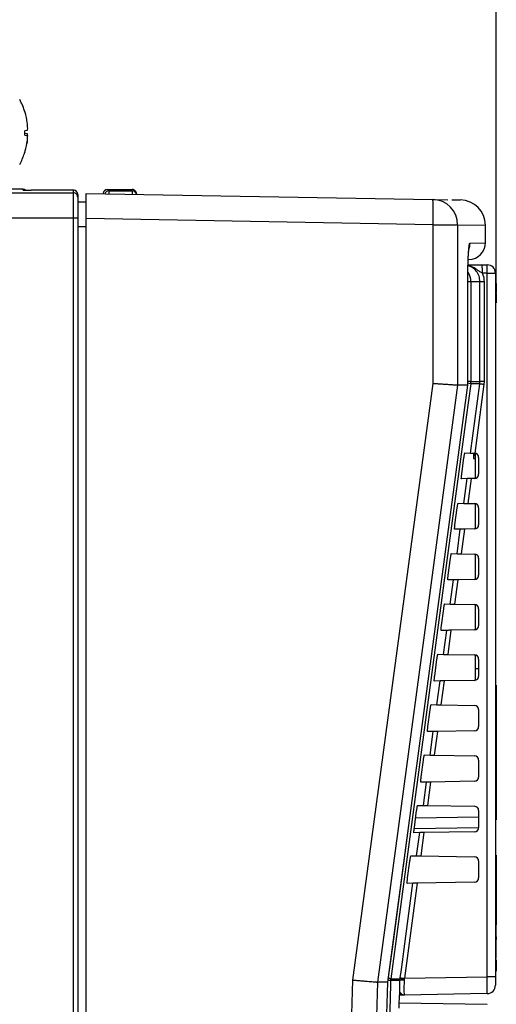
# Paper-space layout 'Blatt3' of a CAD drawing. Header units: millimetres. Extents: x 5 to 418, y 2 to 292.
# Tile 44 of 53: x 237 to 259, y 206 to 252. Entities that reach past the tile are written whole.
import ezdxf

# ---------------------------------------------------------------- set-up
doc = ezdxf.new("R2010")
doc.units = ezdxf.units.MM
doc.layers.add('SLD-0', color=7, linetype='Continuous')
doc.styles.add('SLDTEXTSTYLE0', font='TXT', dxfattribs={"width": 0.605})
doc.dimstyles.new('SLDDIMSTYLE1', dxfattribs={"dimtxt": 3.5, "dimasz": 3.302, "dimexe": 0, "dimexo": 0.0625, "dimgap": 0.875, "dimtad": 1, "dimlfac": 2.5, "dimrnd": 1e-09, "dimzin": 12, "dimdsep": 46, "dimtxsty": 'SLDTEXTSTYLE0', "dimsah": 1, "dimcen": 0.09, "dimadec": 0, "dimazin": 3, "dimtfac": 1, "dimtofl": 0, "dimtmove": 0, "dimatfit": 3, "dimfxl": 1, "dimfrac": 2, "dimtolj": 1, "dimtzin": 12, "dimarcsym": 0})
doc.dimstyles.new('SLDDIMSTYLE2', dxfattribs={"dimtxt": 3.5, "dimasz": 3.302, "dimexe": 0, "dimexo": 0.0625, "dimgap": 0.875, "dimtad": 1, "dimlfac": 2.5, "dimrnd": 1e-09, "dimzin": 12, "dimdsep": 46, "dimtxsty": 'SLDTEXTSTYLE0', "dimsah": 1, "dimcen": 0.09, "dimadec": 0, "dimazin": 3, "dimtfac": 1, "dimtmove": 0, "dimatfit": 0, "dimfxl": 1, "dimfrac": 2, "dimtolj": 1, "dimtzin": 12, "dimarcsym": 0})

# ---------------------------------------------------------------- blocks, each defined once
blk = doc.blocks.new('_D_16')
at = {"layer": 'SLD-0', "color": 7}
for p, q in [((190.544, 250.221), (190.544, 274.29)), ((259.344, 239.94), (259.344, 274.29)), ((190.544, 273.29), (259.344, 273.29))]:
    blk.add_line(p, q, dxfattribs=at)
for points in [[(190.544, 273.29), (193.846, 272.782), (193.846, 273.798)], [(259.344, 273.29), (256.042, 273.798), (256.042, 272.782)]]:
    blk.add_solid(points, dxfattribs=at)
at = {"layer": 'SLD-0', "color": 7, "insert": (220.934, 277.802), "char_height": 3.5, "attachment_point": 1, "style": 'SLDTEXTSTYLE0'}
blk.add_mtext('172', dxfattribs=at)
blk = doc.blocks.new('_D_18')
at = {"layer": 'SLD-0', "color": 7}
for p, q in [((171.872, 268.741), (171.872, 275.091)), ((239.544, 268.741), (170.872, 268.741)), ((171.872, 268.741), (171.872, 251.821)), ((193.344, 251.821), (170.872, 251.821)), ((171.872, 251.821), (171.872, 245.471))]:
    blk.add_line(p, q, dxfattribs=at)
for points in [[(171.872, 268.741), (172.38, 272.043), (171.364, 272.043)], [(171.872, 251.821), (171.364, 248.519), (172.38, 248.519)]]:
    blk.add_solid(points, dxfattribs=at)
at = {"layer": 'SLD-0', "color": 7, "insert": (167.36, 255.603), "char_height": 3.5, "attachment_point": 1, "rotation": 90, "style": 'SLDTEXTSTYLE0'}
blk.add_mtext('42,3', dxfattribs=at)

psp = doc.layouts.new('Blatt3')

# ---------------------------------------------------------------- linework, layer by layer
at = {"color": 7, "linetype": 'Continuous', "lineweight": 25}
for p, q in [((236.9185, 248.0747), (236.9201, 248.0749)), ((236.9029, 246.9979), (237.0167, 246.9819)), ((237.02, 247.209), (236.9058, 247.1929)), ((236.9058, 247.09), (237.02, 247.074)), ((198.7443, 244.233), (239.2243, 244.2456)), ((236.8243, 244.4215), (234.9494, 244.4215)), ((236.8243, 244.3795), (236.8243, 244.4215)), ((236.8243, 244.3795), (236.8576, 244.3767)), ((236.8538, 244.3771), (236.8508, 244.3773)), ((239.2243, 244.3719), (237.2173, 244.3725)), ((237.2174, 244.3725), (237.2173, 244.3725)), ((239.2243, 244.2456), (239.2243, 244.3719)), ((239.4243, 244.1719), (239.4243, 244.0457)), ((239.4243, 244.0457), (239.4243, 243.0458)), ((239.8243, 244.2181), (256.3286, 243.93)), ((239.8243, 243.0184), (239.8243, 244.2181)), ((240.6422, 244.2104), (240.6421, 244.2038)), ((240.6488, 244.2037), (240.6422, 244.2104)), ((240.8423, 244.4067), (240.9065, 244.3414)), ((240.8423, 244.4067), (242.0243, 244.4064)), ((240.9065, 244.3414), (242.0243, 244.3414)), ((240.9065, 244.3414), (240.9065, 244.1992)), ((242.0243, 244.3414), (242.0243, 244.4064)), ((242.0243, 244.3414), (242.0243, 244.1797)), ((242.2243, 244.2063), (242.2243, 244.1762)), ((239.4243, 243.8249), (239.8243, 243.8249)), ((256.3286, 243.93), (257.0401, 243.9176)), ((257.2278, 243.9143), (257.6452, 243.907)), ((239.2279, 243.0458), (198.7407, 243.0332)), ((239.2279, 138.6215), (239.2279, 243.0458)), ((239.4243, 243.0458), (239.2279, 243.0458)), ((239.4243, 243.0458), (239.4243, 138.6215)), ((239.8243, 242.6249), (239.4243, 242.6249)), ((256.3321, 242.7302), (239.8243, 243.0184)), ((239.8243, 138.6318), (239.8243, 243.0184)), ((256.3321, 235.185), (256.3321, 242.7302)), ((256.3321, 242.7302), (257.5035, 242.7302)), ((257.5035, 242.7302), (257.5035, 235.1051)), ((257.5035, 242.7302), (258.8243, 242.7072)), ((258.8243, 241.8699), (258.8243, 242.7072)), ((258.0931, 241.8571), (258.8243, 241.8699)), ((258.6722, 240.8215), (258.9043, 240.8215)), ((258.9113, 240.4215), (258.6792, 240.4215)), ((258.9113, 206.9541), (258.9113, 240.4215)), ((258.9113, 240.4215), (259.3043, 240.4215)), ((259.3043, 240.4215), (259.3043, 206.9541)), ((257.9902, 235.1051), (257.9902, 240.2556)), ((257.992, 240.2556), (257.9902, 240.2556)), ((257.992, 235.1052), (257.992, 240.2556)), ((258.1336, 240.0215), (257.992, 240.0215)), ((258.1336, 240.0215), (258.1336, 235.2748)), ((258.5663, 240.0215), (258.1336, 240.0215)), ((258.5663, 235.2748), (258.5663, 240.0215)), ((258.7627, 240.0215), (258.5663, 240.0215)), ((258.7627, 240.0215), (258.7627, 235.2748)), ((259.3443, 239.94), (259.3043, 239.94)), ((259.3443, 239.94), (259.3443, 239.5)), ((259.3443, 239.5), (259.3043, 239.5)), ((259.3443, 239.46), (259.3043, 239.46)), ((259.3443, 239.46), (259.3443, 239.5)), ((259.3443, 239.46), (259.3443, 239.02)), ((259.3443, 239.02), (259.3043, 239.02)), ((259.3443, 239.0181), (259.3043, 239.0181)), ((259.3443, 239.0125), (259.3043, 239.0125)), ((258.1336, 235.2748), (257.992, 235.2748)), ((258.1172, 231.8682), (258.5593, 235.1687)), ((258.5593, 235.1687), (258.1265, 235.1687)), ((258.1336, 235.2748), (258.5663, 235.2748)), ((258.7539, 235.1421), (258.3149, 231.8647)), ((258.5593, 235.1687), (258.5663, 235.2748)), ((258.7627, 235.2748), (258.5663, 235.2748)), ((258.7627, 235.2748), (258.7539, 235.1421)), ((254.1878, 206.7047), (257.9917, 235.1049)), ((257.5036, 235.1051), (257.5035, 235.1051)), ((257.9902, 235.1051), (257.5036, 235.1051)), ((257.9903, 235.1051), (257.9894, 235.1052)), ((257.9903, 235.1051), (257.9902, 235.1051)), ((257.8454, 231.873), (258.1172, 231.8682)), ((258.2643, 231.8657), (258.2643, 231.8217)), ((258.3078, 231.8649), (258.3149, 231.8647)), ((258.3443, 231.8609), (258.3443, 230.6621)), ((257.6992, 230.8615), (257.8064, 231.6615)), ((258.2543, 231.6147), (258.3443, 231.6147)), ((258.2643, 231.8217), (258.3443, 231.8217)), ((258.2643, 231.8217), (258.2643, 231.7781)), ((258.2643, 231.7781), (258.3443, 231.7781)), ((258.2643, 231.7781), (258.2643, 231.7474)), ((258.2643, 231.7474), (258.3443, 231.7474)), ((258.2643, 231.618), (258.3443, 231.618)), ((258.2643, 231.618), (258.2643, 231.6179)), ((258.5043, 231.6649), (258.5043, 230.858)), ((257.9542, 230.6519), (257.6811, 230.6471)), ((257.7964, 229.4738), (257.9542, 230.6519)), ((258.1529, 230.6553), (257.9941, 229.4704)), ((258.1389, 230.6551), (258.1529, 230.6553)), ((258.3078, 230.6581), (258.1529, 230.6553)), ((257.3774, 228.4615), (257.4846, 229.2615)), ((257.5246, 229.4786), (257.7964, 229.4738)), ((257.9941, 229.4704), (257.9802, 229.4706)), ((257.9941, 229.4704), (258.3078, 229.4649)), ((258.3443, 229.4609), (258.3443, 228.2621)), ((258.5043, 229.2649), (258.5043, 228.458)), ((257.632, 228.2463), (257.3589, 228.2415)), ((257.4757, 227.0794), (257.632, 228.2463)), ((257.8306, 228.2497), (257.6734, 227.076)), ((257.8166, 228.2495), (257.8306, 228.2497)), ((258.3078, 228.2581), (257.8306, 228.2497)), ((257.0555, 226.0615), (257.1628, 226.8615)), ((257.2038, 227.0842), (257.4757, 227.0794)), ((257.6734, 227.076), (257.6595, 227.0762)), ((257.6734, 227.076), (258.3078, 227.0649)), ((258.3443, 227.0609), (258.3443, 225.8621)), ((258.5043, 226.8649), (258.5043, 226.058)), ((257.3097, 225.8406), (257.0366, 225.8359)), ((257.1549, 224.685), (257.3097, 225.8406)), ((257.5084, 225.8441), (257.3527, 224.6816)), ((257.4944, 225.8439), (257.5084, 225.8441)), ((258.3078, 225.8581), (257.5084, 225.8441)), ((256.7337, 223.6615), (256.841, 224.4615)), ((256.883, 224.6898), (257.1549, 224.685)), ((257.3527, 224.6816), (257.3387, 224.6818)), ((257.3527, 224.6816), (258.3078, 224.6649)), ((258.3443, 224.6609), (258.3443, 223.4621)), ((258.5043, 224.4649), (258.5043, 223.658)), ((256.9875, 223.435), (256.7143, 223.4302)), ((256.8342, 222.2906), (256.9875, 223.435)), ((257.1861, 223.4385), (257.0319, 222.2872)), ((257.1722, 223.4382), (257.1861, 223.4385)), ((258.3078, 223.4581), (257.1861, 223.4385)), ((256.4119, 221.2615), (256.5192, 222.0615)), ((256.5623, 222.2954), (256.8342, 222.2906)), ((257.0319, 222.2872), (257.018, 222.2874)), ((257.0319, 222.2872), (258.3078, 222.2649)), ((258.3443, 222.2609), (258.3443, 221.6215)), ((258.5043, 222.0649), (258.5043, 221.258)), ((258.3443, 221.6215), (258.5043, 221.6215)), ((258.3443, 221.6215), (258.3443, 221.0621)), ((256.6653, 221.0294), (256.392, 221.0246)), ((256.5135, 219.8962), (256.6653, 221.0294)), ((256.8639, 221.0328), (256.7112, 219.8928)), ((256.8499, 221.0326), (256.8639, 221.0328)), ((258.3078, 221.0581), (256.8639, 221.0328)), ((259.3443, 220.8215), (259.3043, 220.8215)), ((259.3443, 220.8215), (259.3443, 220.4215)), ((259.3443, 220.4215), (259.3043, 220.4215)), ((259.3443, 220.4215), (259.3443, 214.8215)), ((256.0901, 218.8615), (256.1974, 219.6615)), ((256.2415, 219.901), (256.5135, 219.8962)), ((256.7112, 219.8928), (256.6973, 219.893)), ((256.7112, 219.8928), (258.3078, 219.8649)), ((258.5043, 219.6649), (258.5043, 218.858)), ((256.343, 218.6238), (256.0697, 218.619)), ((256.1927, 217.5018), (256.343, 218.6238)), ((256.5417, 218.6272), (256.3904, 217.4984)), ((256.5277, 218.627), (256.5417, 218.6272)), ((258.3078, 218.6581), (256.5417, 218.6272)), ((255.9207, 217.5066), (256.1927, 217.5018)), ((256.3904, 217.4984), (256.3765, 217.4986)), ((256.3904, 217.4984), (258.3078, 217.4649)), ((255.7683, 216.4615), (255.8755, 217.2615)), ((258.5043, 217.2649), (258.5043, 216.458)), ((256.0208, 216.2181), (255.7475, 216.2134)), ((255.872, 215.1074), (256.0208, 216.2181)), ((256.2194, 216.2216), (256.0697, 215.104)), ((256.2054, 216.2214), (256.2194, 216.2216)), ((258.3078, 216.2581), (256.2194, 216.2216)), ((255.5999, 215.1122), (255.872, 215.1074)), ((256.0697, 215.104), (256.0558, 215.1042)), ((256.0697, 215.104), (258.3078, 215.0649)), ((255.4464, 214.0615), (255.5537, 214.8615)), ((258.5043, 214.5472), (255.5046, 214.4948)), ((258.5043, 214.8649), (258.5043, 214.058)), ((259.3443, 214.8215), (259.3043, 214.8215)), ((259.3443, 214.8215), (259.3443, 214.4215)), ((255.4409, 214.0176), (258.5043, 214.0601)), ((259.3443, 214.4215), (259.3043, 214.4215)), ((255.6985, 213.8125), (255.4252, 213.8077)), ((255.5512, 212.713), (255.6985, 213.8125)), ((255.8972, 213.816), (255.749, 212.7096)), ((258.3078, 213.8581), (255.8972, 213.816)), ((255.2792, 212.7178), (255.5512, 212.713)), ((255.749, 212.7096), (258.3078, 212.6649)), ((259.3443, 212.7415), (259.3043, 212.7415)), ((259.3443, 212.7415), (259.3443, 212.5515)), ((255.1246, 211.6615), (255.2319, 212.4615)), ((258.5043, 212.4649), (258.5043, 211.658)), ((259.3443, 212.5515), (259.3043, 212.5515)), ((259.3443, 212.5515), (259.3443, 209.4338)), ((255.5749, 211.4103), (254.9688, 206.8853)), ((255.3763, 211.4069), (255.1029, 211.4021)), ((258.3078, 211.4581), (255.5749, 211.4103)), ((259.3443, 209.4338), (259.3043, 209.4338)), ((259.3443, 208.8638), (259.3443, 209.4338)), ((259.3443, 208.8638), (259.3043, 208.8638)), ((259.3443, 208.7238), (259.3043, 208.7238)), ((259.3443, 208.8638), (259.3443, 208.7238)), ((259.3443, 207.8438), (259.3443, 208.7238)), ((259.3443, 207.8438), (259.3043, 207.8438)), ((259.3443, 207.8325), (259.3043, 207.8325)), ((259.3443, 207.6215), (259.3043, 207.6215)), ((259.3443, 207.7625), (259.3443, 207.6215)), ((259.3443, 207.6215), (259.3443, 207.2215)), ((259.3443, 207.2215), (259.3043, 207.2215)), ((253.6835, 206.7051), (253.6834, 206.7051)), ((254.1862, 206.7051), (253.6835, 206.7051)), ((254.1862, 206.7051), (254.1809, 206.7056)), ((254.3145, 206.7792), (254.3214, 206.8634)), ((254.7611, 206.7792), (254.3145, 206.7792)), ((254.3214, 206.8634), (254.7677, 206.8634)), ((254.7611, 206.7792), (254.7677, 206.8634)), ((254.7677, 206.8634), (254.7741, 206.9118)), ((254.9622, 206.8466), (254.957, 206.796)), ((254.9688, 206.8853), (254.9622, 206.8466)), ((254.9688, 206.8853), (258.9113, 206.9541)), ((259.3043, 206.9541), (258.9113, 206.9541)), ((259.3043, 206.9541), (259.3043, 206.5542)), ((258.9113, 206.1543), (254.9648, 206.0854)), ((254.7263, 205.7208), (258.9113, 205.6478))]:
    psp.add_line(p, q, dxfattribs=at)
at = {"color": 7, "linetype": 'Continuous', "lineweight": 25, "flags": 128}
for points in [[(237.0256, 246.6929), (237.0163, 246.6314), (237.0112, 246.6007)], [(236.8916, 246.1195), (236.895, 246.1295), (236.9201, 246.208)], [(252.5142, 206.8), (254.4308, 221.0492), (256.3321, 235.185)], [(258.1265, 235.1687), (257.9134, 233.583), (257.0607, 227.2402), (254.3214, 206.8634)], [(257.5036, 235.1051), (257.1837, 232.7265), (255.9039, 223.2122), (253.6835, 206.7051)], [(254.1862, 206.7051), (254.3987, 208.2909), (255.2483, 214.6343), (257.9903, 235.1051)], [(254.7741, 206.9118), (254.8272, 207.3083), (255.0397, 208.8941), (255.3763, 211.4069)]]:
    psp.add_lwpolyline(points, dxfattribs=at)
at = {"color": 7, "linetype": 'Continuous', "lineweight": 25}
for centre, radius, start, end in [((233.8592, 247.1415), 3.2, 16.95998, 28.76707), ((233.847, 247.1421), 3.21, 8.02285, 16.89003), ((236.5228, 247.3842), 0.5272, 340.58166, 353.10563), ((234.2983, 247.2455), 2.7489, 1.57355, 7.20206), ((233.7218, 247.1415), 3.1843, 357.41532, 0.92567), ((234.3034, 247.0239), 2.7407, 351.11667, 356.78355), ((236.5275, 246.8229), 0.5145, 5.27194, 18.00522), ((236.5228, 246.8987), 0.5272, 6.89437, 19.41834), ((234.2983, 247.0375), 2.7489, 352.79794, 358.42645), ((233.8482, 247.1406), 3.2088, 341.44808, 350.31354), ((233.8592, 247.1415), 3.2, 331.23293, 341.37466), ((236.8243, 244.2215), 0.2, 49.84092, 90), ((239.2243, 244.1719), 0.2, 0.00436, 90.00436), ((239.2243, 244.0457), 0.2, 0.00436, 90.00436), ((239.2243, 244.1719), 0.2, 0, 89.98254), ((240.9065, 244.1414), 0.2, 90.02055, 162.19105), ((242.0243, 244.1414), 0.2, 10.03696, 90.00383), ((241.6087, 243.287), 14.7339, 357.83449, 2.50151), ((256.3057, 242.7324), 1.1978, 359.89462, 88.90237), ((257.6243, 242.7072), 1.2, 0.29714, 89), ((257.2919, 241.8571), 0.8012, 337.32043, 0.00626), ((258.0243, 241.8699), 0.8, 271, 0.79062), ((252.9441, 240.5215), 5.736, 359.00137, 2.99833), ((253.1762, 240.5215), 5.736, 359.00137, 2.99833), ((258.9043, 240.4215), 0.4, 0, 90), ((257.3326, 240.0215), 0.8009, 359.99666, 32.75248), ((257.5656, 232.005), 3.213, 79.94562, 82.37358), ((257.3323, 235.2748), 0.8013, 352.39125, 0.00004), ((261.7258, 257.6771), 22.7301, 261.99215, 262.4873), ((258.3043, 231.6649), 0.2, 0, 86.96883), ((258.3043, 230.858), 0.2, 271, 0), ((258.3043, 229.2649), 0.2, 0, 89), ((258.3043, 228.458), 0.2, 271, 0), ((258.3043, 226.8649), 0.2, 0, 89), ((258.3043, 226.058), 0.2, 271, 0), ((258.3043, 224.4649), 0.2, 0, 89), ((258.3043, 223.658), 0.2, 271, 0), ((258.3043, 222.0649), 0.2, 0, 89), ((258.3043, 221.258), 0.2, 271, 0), ((258.3043, 219.6649), 0.2, 0, 89), ((258.3043, 218.858), 0.2, 271, 0), ((258.3043, 217.2649), 0.2, 0, 89), ((258.3043, 216.458), 0.2, 271, 0), ((258.3043, 214.8649), 0.2, 0, 89), ((258.3043, 214.058), 0.2, 271, 0), ((258.3043, 212.4649), 0.2, 0, 89), ((258.3043, 211.658), 0.2, 271, 0), ((253.8501, 194.0189), 12.7688, 87.91575, 88.37532), ((253.8746, 204.3681), 2.535, 79.84976, 82.05355), ((254.9002, 206.3077), 0.4916, 83.36096, 106.44136), ((254.7654, 205.7077), 1.1558, 80.19967, 89.88792), ((257.9439, 229.4439), 22.7539, 261.99229, 262.48692), ((258.9043, 206.5542), 0.4, 271, 0), ((254.6624, 206.2571), 0.1799, 297.7662, 327.94202)]:
    psp.add_arc(centre, radius, start, end, dxfattribs=at)
for centre, major_axis, ratio, start_param, end_param in [((237.2243, 244.3795), (0.4, 0), 0.0174551, 3.1415927, 3.4297967), ((237.2243, 244.3795), (0.4, 0), 0.0174551, 3.4297967, 4.6949357), ((239.2243, 243.0458), (-0.0001, 1.2), 0.0029704, 4.7123842, 6.26573), ((240.8423, 244.2068), (0.1946, -0.0467), 0.9993285, 1.8061294, 3.3591706), ((242.0243, 244.2064), (0.1701, -0.1052), 0.9996594, 0.5535134, 2.1243098), ((258.9043, 206.9543), (-0.007, 0.8), 0.0087242, 3.1416688, 4.7121605)]:
    psp.add_ellipse(centre, major_axis=major_axis, ratio=ratio, start_param=start_param, end_param=end_param, dxfattribs=at)
for points, knots in [([(257.9902, 240.2556), (257.9903, 240.2847), (257.9904, 240.3723), (257.9912, 240.4889), (257.9929, 240.6188), (257.9955, 240.7663), (257.9999, 240.9345), (258.0057, 241.0926), (258.0123, 241.2416), (258.0201, 241.3783), (258.0283, 241.4911), (258.0359, 241.579), (258.0432, 241.6507), (258.0516, 241.7169), (258.0596, 241.7674), (258.0678, 241.807), (258.0761, 241.8354), (258.0846, 241.8536), (258.0903, 241.856), (258.0931, 241.8571)], [0, 0, 0, 0, 0.034671, 0.1044068, 0.1395008, 0.1924559, 0.2862571, 0.3543151, 0.4073386, 0.501257, 0.5693959, 0.6090507, 0.6757221, 0.7299148, 0.7846474, 0.8375804, 0.8910285, 0.9452445, 1, 1, 1, 1]), ([(257.9928, 240.2691), (257.9926, 240.3093), (257.9916, 240.494), (257.9979, 240.8182), (258.0114, 241.1949), (258.0286, 241.4602), (258.0449, 241.6028), (258.0478, 241.6191), (258.0488, 241.6248)], [0, 0, 0, 0, 0.0633319, 0.291134, 0.5173124, 0.7391913, 0.9071414, 1, 1, 1, 1]), ([(258.5663, 240.0215), (258.5575, 240.1115), (258.54, 240.2915), (258.4014, 240.5287), (258.2162, 240.7044), (258.0645, 240.756), (257.9983, 240.7785)], [0, 0, 0, 0, 0.2648204, 0.5296747, 0.7947422, 1, 1, 1, 1]), ([(258.6792, 240.4215), (258.6281, 240.453), (258.4957, 240.5347), (258.2909, 240.6924), (258.0998, 240.7547), (257.9985, 240.7878)], [0, 0, 0, 0, 0.22783, 0.5906751, 1, 1, 1, 1]), ([(257.9992, 240.8215), (258.0271, 240.8215), (258.129, 240.8215), (258.3545, 240.8215), (258.5705, 240.8215), (258.6722, 240.8215)], [0, 0, 0, 0, 0.1663211, 0.6074822, 1, 1, 1, 1]), ([(258.6792, 240.4215), (258.6887, 240.3985), (258.7412, 240.272), (258.753, 240.1342), (258.7627, 240.0215)], [0, 0, 0, 0, 0.181685, 1, 1, 1, 1]), ([(256.3321, 235.185), (256.3361, 235.1848), (256.3838, 235.1816), (256.4645, 235.1761), (256.5729, 235.1689), (256.6701, 235.1623), (256.7659, 235.1559), (256.8581, 235.1496), (256.9457, 235.1437), (257.0286, 235.1381), (257.1074, 235.1327), (257.1802, 235.1277), (257.2463, 235.1232), (257.3057, 235.1191), (257.3587, 235.1155), (257.404, 235.1123), (257.4413, 235.1097), (257.4705, 235.1076), (257.4924, 235.106), (257.4998, 235.1054), (257.5035, 235.1051)], [0, 0, 0, 0, 0.0068108, 0.0813492, 0.1378775, 0.1947966, 0.2529487, 0.3115272, 0.367933, 0.4247282, 0.4827525, 0.5412019, 0.5975364, 0.6542605, 0.7122145, 0.7705939, 0.8269281, 0.8836534, 0.9416133, 1, 1, 1, 1]), ([(257.8064, 231.6615), (257.8077, 231.6709), (257.8122, 231.7041), (257.8206, 231.7599), (257.8306, 231.8183), (257.8391, 231.8587), (257.8435, 231.8722), (257.8451, 231.8729), (257.8454, 231.873)], [0, 0, 0, 0, 0.0850535, 0.30199052, 0.51961151, 0.73676938, 0.95223374, 1, 1, 1, 1]), ([(258.1172, 231.8682), (258.1201, 231.8682), (258.126, 231.8681), (258.1623, 231.8675), (258.2144, 231.8665), (258.2664, 231.8656), (258.2983, 231.8651), (258.3078, 231.8649)], [0, 0, 0, 0, 0.225254, 0.4504807, 0.6764687, 0.9039241, 1, 1, 1, 1]), ([(258.2643, 231.7399), (258.2643, 231.734), (258.2643, 231.7101), (258.2643, 231.6725), (258.2643, 231.6334), (258.2643, 231.6231), (258.2643, 231.618)], [0, 0, 0, 0, 0.1133479, 0.4582864, 0.7292816, 1, 1, 1, 1]), ([(257.6811, 230.6471), (257.6807, 230.6475), (257.6793, 230.6487), (257.6788, 230.6662), (257.6816, 230.7087), (257.6875, 230.7683), (257.694, 230.8224), (257.6981, 230.8538), (257.6992, 230.8615)], [0, 0, 0, 0, 0.0819832, 0.2941466, 0.5056511, 0.7175519, 0.931033, 1, 1, 1, 1]), ([(258.1529, 230.6553), (258.13, 230.6549), (258.0842, 230.6541), (258.0238, 230.6531), (257.9789, 230.6523), (257.9578, 230.6519), (257.9551, 230.6519), (257.9542, 230.6519)], [0, 0, 0, 0, 0.2249122, 0.4498651, 0.6736204, 0.8949376, 1, 1, 1, 1]), ([(257.4846, 229.2615), (257.486, 229.2715), (257.4907, 229.3061), (257.4994, 229.3635), (257.5096, 229.4233), (257.5183, 229.4644), (257.5228, 229.4779), (257.5243, 229.4785), (257.5246, 229.4786)], [0, 0, 0, 0, 0.08853685, 0.30549419, 0.52312074, 0.74026227, 0.95569578, 1, 1, 1, 1]), ([(257.7964, 229.4738), (257.7994, 229.4738), (257.8053, 229.4737), (257.8416, 229.473), (257.8937, 229.4721), (257.9479, 229.4712), (257.9823, 229.4706), (257.9941, 229.4704)], [0, 0, 0, 0, 0.2200079, 0.4399891, 0.6607138, 0.8828719, 1, 1, 1, 1]), ([(257.3589, 228.2415), (257.3584, 228.2419), (257.3569, 228.2433), (257.3565, 228.2616), (257.3594, 228.3056), (257.3655, 228.3669), (257.3721, 228.4222), (257.3764, 228.454), (257.3774, 228.4615)], [0, 0, 0, 0, 0.08535942, 0.29750523, 0.50900587, 0.7209231, 0.93443429, 1, 1, 1, 1]), ([(257.8306, 228.2497), (257.8077, 228.2493), (257.762, 228.2485), (257.7015, 228.2475), (257.6567, 228.2467), (257.6356, 228.2463), (257.6329, 228.2463), (257.632, 228.2463)], [0, 0, 0, 0, 0.2249182, 0.4498771, 0.6736383, 0.8949613, 1, 1, 1, 1]), ([(257.1628, 226.8615), (257.1643, 226.8721), (257.1691, 226.908), (257.1781, 226.9672), (257.1886, 227.0283), (257.1975, 227.0701), (257.202, 227.0835), (257.2036, 227.0841), (257.2038, 227.0842)], [0, 0, 0, 0, 0.0918409, 0.3088174, 0.5264491, 0.7435751, 0.9589796, 1, 1, 1, 1]), ([(257.4757, 227.0794), (257.4786, 227.0794), (257.4845, 227.0793), (257.5209, 227.0786), (257.573, 227.0777), (257.6272, 227.0768), (257.6616, 227.0762), (257.6734, 227.076)], [0, 0, 0, 0, 0.2200138, 0.4400009, 0.6607316, 0.8828958, 1, 1, 1, 1]), ([(257.0366, 225.8359), (257.0361, 225.8363), (257.0345, 225.8378), (257.0342, 225.857), (257.0372, 225.9024), (257.0435, 225.9656), (257.0503, 226.0219), (257.0546, 226.0542), (257.0555, 226.0615)], [0, 0, 0, 0, 0.0885636, 0.3006931, 0.5121907, 0.724124, 0.9376639, 1, 1, 1, 1]), ([(257.5084, 225.8441), (257.4855, 225.8437), (257.4397, 225.8429), (257.3793, 225.8418), (257.3344, 225.8411), (257.3133, 225.8407), (257.3106, 225.8406), (257.3097, 225.8406)], [0, 0, 0, 0, 0.2249241, 0.449889, 0.6736562, 0.8949851, 1, 1, 1, 1]), ([(256.841, 224.4615), (256.8425, 224.4728), (256.8476, 224.5099), (256.8568, 224.5709), (256.8676, 224.6333), (256.8766, 224.6758), (256.8812, 224.6892), (256.8828, 224.6897), (256.883, 224.6898)], [0, 0, 0, 0, 0.09497923, 0.31197387, 0.5296104, 0.74672165, 0.96209856, 1, 1, 1, 1]), ([(257.1549, 224.685), (257.1579, 224.685), (257.1638, 224.6849), (257.2001, 224.6842), (257.2523, 224.6833), (257.3065, 224.6824), (257.3408, 224.6818), (257.3527, 224.6816)], [0, 0, 0, 0, 0.2200197, 0.4400127, 0.6607494, 0.8829196, 1, 1, 1, 1]), ([(256.7143, 223.4302), (256.7138, 223.4307), (256.7122, 223.4323), (256.7119, 223.4524), (256.715, 223.4993), (256.7215, 223.5642), (256.7284, 223.6217), (256.7328, 223.6544), (256.7337, 223.6615)], [0, 0, 0, 0, 0.0916086, 0.3037232, 0.5152183, 0.7271671, 0.9407346, 1, 1, 1, 1]), ([(257.1861, 223.4385), (257.1633, 223.4381), (257.1175, 223.4373), (257.057, 223.4362), (257.0122, 223.4354), (256.9911, 223.4351), (256.9884, 223.435), (256.9875, 223.435)], [0, 0, 0, 0, 0.2249301, 0.449901, 0.6736741, 0.8950089, 1, 1, 1, 1]), ([(256.5192, 222.0615), (256.5208, 222.0734), (256.526, 222.1118), (256.5356, 222.1745), (256.5466, 222.2382), (256.5558, 222.2815), (256.5604, 222.2948), (256.562, 222.2953), (256.5623, 222.2954)], [0, 0, 0, 0, 0.097964, 0.3149759, 0.5326169, 0.7497141, 0.965065, 1, 1, 1, 1]), ([(256.8342, 222.2906), (256.8372, 222.2906), (256.843, 222.2905), (256.8794, 222.2898), (256.9315, 222.2889), (256.9857, 222.288), (257.0201, 222.2874), (257.0319, 222.2872)], [0, 0, 0, 0, 0.2200256, 0.4400245, 0.6607672, 0.8829435, 1, 1, 1, 1]), ([(256.392, 221.0246), (256.3915, 221.0251), (256.3898, 221.0268), (256.3895, 221.0478), (256.3928, 221.0961), (256.3995, 221.1628), (256.4066, 221.2214), (256.411, 221.2546), (256.4119, 221.2615)], [0, 0, 0, 0, 0.0945061, 0.3066068, 0.5181, 0.730064, 0.9436579, 1, 1, 1, 1]), ([(256.8639, 221.0328), (256.841, 221.0324), (256.7952, 221.0317), (256.7348, 221.0306), (256.69, 221.0298), (256.6689, 221.0294), (256.6661, 221.0294), (256.6653, 221.0294)], [0, 0, 0, 0, 0.2249361, 0.4499129, 0.673692, 0.8950327, 1, 1, 1, 1]), ([(256.1974, 219.6615), (256.1991, 219.6741), (256.2045, 219.7137), (256.2143, 219.7782), (256.2256, 219.8432), (256.235, 219.8872), (256.2397, 219.9004), (256.2413, 219.9009), (256.2415, 219.901)], [0, 0, 0, 0, 0.1008064, 0.3178345, 0.5354797, 0.7525636, 0.9678898, 1, 1, 1, 1]), ([(256.5135, 219.8962), (256.5164, 219.8962), (256.5223, 219.8961), (256.5586, 219.8954), (256.6108, 219.8945), (256.665, 219.8936), (256.6993, 219.893), (256.7112, 219.8928)], [0, 0, 0, 0, 0.2200315, 0.4400364, 0.6607851, 0.8829674, 1, 1, 1, 1]), ([(256.0697, 218.619), (256.0692, 218.6195), (256.0675, 218.6213), (256.0672, 218.6433), (256.0706, 218.693), (256.0775, 218.7615), (256.0847, 218.8212), (256.0892, 218.8548), (256.0901, 218.8615)], [0, 0, 0, 0, 0.09726656, 0.30935445, 0.52084616, 0.73282487, 0.94644412, 1, 1, 1, 1]), ([(256.5417, 218.6272), (256.5188, 218.6268), (256.473, 218.626), (256.4126, 218.625), (256.3677, 218.6242), (256.3466, 218.6238), (256.3439, 218.6238), (256.343, 218.6238)], [0, 0, 0, 0, 0.2249421, 0.449925, 0.67371, 0.8950566, 1, 1, 1, 1]), ([(255.8755, 217.2615), (255.8773, 217.2747), (255.8829, 217.3157), (255.893, 217.3819), (255.9045, 217.4482), (255.9142, 217.4929), (255.9189, 217.5061), (255.9205, 217.5065), (255.9207, 217.5066)], [0, 0, 0, 0, 0.1035163, 0.3205598, 0.538209, 0.7552801, 0.970583, 1, 1, 1, 1]), ([(256.1927, 217.5018), (256.1957, 217.5018), (256.2016, 217.5017), (256.2379, 217.501), (256.29, 217.5001), (256.3443, 217.4992), (256.3786, 217.4986), (256.3904, 217.4984)], [0, 0, 0, 0, 0.2200375, 0.4400482, 0.660803, 0.8829914, 1, 1, 1, 1]), ([(255.7475, 216.2134), (255.7469, 216.214), (255.7451, 216.2159), (255.7449, 216.2387), (255.7484, 216.2898), (255.7555, 216.3601), (255.7629, 216.4209), (255.7674, 216.4549), (255.7683, 216.4615)], [0, 0, 0, 0, 0.0998996, 0.3119756, 0.5234662, 0.7354592, 0.9491028, 1, 1, 1, 1]), ([(256.2194, 216.2216), (256.1965, 216.2212), (256.1507, 216.2204), (256.0903, 216.2193), (256.0455, 216.2186), (256.0244, 216.2182), (256.0216, 216.2181), (256.0208, 216.2181)], [0, 0, 0, 0, 0.2249481, 0.449937, 0.673728, 0.8950805, 1, 1, 1, 1]), ([(255.5537, 214.8615), (255.5556, 214.8753), (255.5614, 214.9176), (255.5717, 214.9855), (255.5835, 215.0531), (255.5933, 215.0985), (255.5981, 215.1117), (255.5998, 215.1121), (255.5999, 215.1122)], [0, 0, 0, 0, 0.1061028, 0.323161, 0.5408139, 0.7578729, 0.9731535, 1, 1, 1, 1]), ([(255.872, 215.1074), (255.8749, 215.1074), (255.8808, 215.1073), (255.9172, 215.1066), (255.9693, 215.1057), (256.0235, 215.1048), (256.0579, 215.1042), (256.0697, 215.104)], [0, 0, 0, 0, 0.2200434, 0.4400601, 0.6608209, 0.8830154, 1, 1, 1, 1]), ([(255.4252, 213.8077), (255.4246, 213.8084), (255.4228, 213.8104), (255.4226, 213.8341), (255.4262, 213.8867), (255.4335, 213.9587), (255.441, 214.0207), (255.4456, 214.0551), (255.4464, 214.0615)], [0, 0, 0, 0, 0.1024138, 0.3144788, 0.5259687, 0.7379756, 0.9516424, 1, 1, 1, 1]), ([(255.8972, 213.816), (255.8743, 213.8156), (255.8285, 213.8148), (255.7681, 213.8137), (255.7232, 213.8129), (255.7021, 213.8126), (255.6994, 213.8125), (255.6985, 213.8125)], [0, 0, 0, 0, 0.2249541, 0.449949, 0.673746, 0.8951044, 1, 1, 1, 1]), ([(255.2319, 212.4615), (255.2339, 212.476), (255.2398, 212.5195), (255.2505, 212.5892), (255.2625, 212.6581), (255.2725, 212.7042), (255.2773, 212.7174), (255.279, 212.7177), (255.2792, 212.7178)], [0, 0, 0, 0, 0.1085743, 0.3256464, 0.5433028, 0.7603502, 0.9756098, 1, 1, 1, 1]), ([(255.5512, 212.713), (255.5542, 212.713), (255.5601, 212.7129), (255.5964, 212.7122), (255.6486, 212.7113), (255.7028, 212.7104), (255.7371, 212.7098), (255.749, 212.7096)], [0, 0, 0, 0, 0.22004937, 0.44007205, 0.66083888, 0.88303949, 1, 1, 1, 1]), ([(255.1029, 211.4021), (255.1023, 211.4028), (255.1004, 211.4049), (255.1003, 211.4296), (255.104, 211.4835), (255.1115, 211.5574), (255.1192, 211.6204), (255.1238, 211.6553), (255.1246, 211.6615)], [0, 0, 0, 0, 0.1048171, 0.3168719, 0.5283614, 0.7403818, 0.9540709, 1, 1, 1, 1]), ([(255.5749, 211.4103), (255.552, 211.41), (255.5062, 211.4092), (255.4458, 211.4081), (255.401, 211.4073), (255.3799, 211.4069), (255.3771, 211.4069), (255.3763, 211.4069)], [0, 0, 0, 0, 0.2249602, 0.4499611, 0.6737641, 0.8951284, 1, 1, 1, 1]), ([(248.3647, 138.7809), (248.6271, 141.5601), (249.1519, 147.1186), (249.8462, 155.4656), (250.4726, 163.819), (251.0303, 172.273), (251.5187, 180.8267), (251.9324, 189.4801), (252.2732, 198.138), (252.4338, 203.9126), (252.5142, 206.8)], [0, 0, 0, 0, 0.1228665, 0.2457424, 0.3686469, 0.4915608, 0.6186443, 0.7457384, 0.872864, 1, 1, 1, 1]), ([(253.6834, 206.7051), (253.6834, 206.7051), (253.5376, 200.9347), (253.1422, 189.3962), (252.1497, 170.5759), (250.9291, 153.6636), (249.8907, 142.5297), (249.5303, 138.6657)], [0, 0, 0, 0, 0.0000001, 0.2539862, 0.5079724, 0.8292412, 1, 1, 1, 1]), ([(251.6347, 156.8839), (251.6756, 157.4156), (251.8798, 160.0745), (252.3791, 166.9904), (253.0398, 177.6377), (253.7328, 191.5851), (254.0235, 201.2778), (254.1862, 206.7051)], [0, 0, 0, 0, 0.0320694, 0.1603478, 0.4169318, 0.6735157, 1, 1, 1, 1]), ([(254.3145, 206.7792), (254.2997, 206.2461), (254.2253, 203.5804), (253.8718, 192.3856), (253.1824, 176.4138), (252.3011, 162.5903), (251.9627, 157.2832)], [0, 0, 0, 0, 0.0322876, 0.1614382, 0.6780666, 1, 1, 1, 1]), ([(252.5142, 206.8), (252.5186, 206.7996), (252.5655, 206.7959), (252.6786, 206.7869), (252.8522, 206.773), (253.0388, 206.758), (253.2115, 206.7441), (253.3621, 206.7319), (253.4895, 206.7215), (253.5868, 206.7134), (253.6563, 206.7076), (253.6743, 206.7059), (253.6834, 206.7051)], [0, 0, 0, 0, 0.0075705, 0.0803487, 0.1938337, 0.3106014, 0.4239242, 0.5405226, 0.6537512, 0.7702569, 0.8834859, 1, 1, 1, 1]), ([(254.7541, 206.2013), (254.7541, 206.2831), (254.7543, 206.4531), (254.7588, 206.6678), (254.7611, 206.7792)], [0, 0, 0, 0, 0.4810346, 1, 1, 1, 1]), ([(254.957, 206.796), (254.9545, 206.7077), (254.9494, 206.5311), (254.9482, 206.3085), (254.9519, 206.151), (254.9586, 206.0904), (254.9636, 206.0864), (254.9648, 206.0854)], [0, 0, 0, 0, 0.2308041, 0.461566, 0.6921519, 0.9228561, 1, 1, 1, 1]), ([(254.7179, 205.4721), (254.7207, 205.5622), (254.7264, 205.7426), (254.7378, 205.9817), (254.7473, 206.1293), (254.7526, 206.1855), (254.7541, 206.2013)], [0, 0, 0, 0, 0.2949123, 0.5898446, 0.8848018, 1, 1, 1, 1]), ([(254.9648, 206.0854), (254.9641, 206.0854), (254.9111, 206.0844), (254.8303, 206.083), (254.7657, 206.0819), (254.7445, 206.0815)], [0, 0, 0, 0, 0.008634, 0.6754079, 1, 1, 1, 1]), ([(254.7541, 206.2013), (254.7565, 206.2028), (254.7662, 206.2091), (254.794, 206.1819), (254.8149, 206.1616)], [0, 0, 0, 0, 0.2492605, 1, 1, 1, 1]), ([(254.8149, 206.1616), (254.8372, 206.1412), (254.8789, 206.1029), (254.9299, 206.087), (254.9571, 206.0854), (254.9629, 206.0853), (254.9644, 206.0854), (254.9648, 206.0854)], [0, 0, 0, 0, 0.4756077, 0.8917214, 0.9704577, 0.9926212, 1, 1, 1, 1])]:
    psp.add_open_spline(points, degree=3, knots=knots, dxfattribs=at)

# ---------------------------------------------------------------- dimensions: what is measured, and where the dimension line sits
at = {"layer": 'SLD-0', "color": 7}
dim = psp.add_linear_dim(base=(259.3443, 273.2899), p1=(190.5443, 250.2215), p2=(259.3443, 239.94), dimstyle='SLDDIMSTYLE1', dxfattribs=at)
dim.commit()
dim.dimension.update_dxf_attribs({"geometry": '_D_16', "text_midpoint": (224.9443, 273.2899), "dimtype": 160})
dim = psp.add_linear_dim(base=(171.8718, 251.8215), p1=(239.5443, 268.7415), p2=(193.3443, 251.8215), angle=90, dimstyle='SLDDIMSTYLE2', dxfattribs=at)
dim.commit()
dim.dimension.update_dxf_attribs({"geometry": '_D_18', "text_midpoint": (171.8718, 260.2815), "dimtype": 160})

doc.saveas('drawing.dxf')
